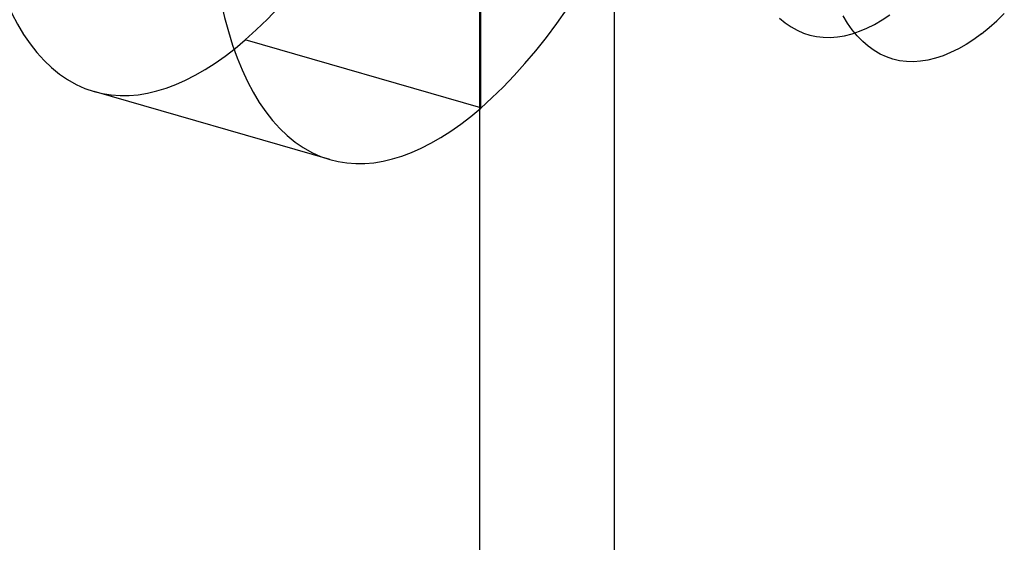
# Model space of a CAD drawing. Header units: millimetres. Extents: x -24 to 80, y -43 to 164.
# Tile 100 of 223: x -21.41 to -16.35, y 112.42 to 115.11. Entities that reach past the tile are written whole.
import ezdxf

# ---------------------------------------------------------------- set-up
doc = ezdxf.new("R2010")
doc.units = ezdxf.units.MM
doc.layers.add('MAIN-2', color=7, linetype='Continuous')

msp = doc.modelspace()

# ---------------------------------------------------------------- linework, layer by layer
at = {"layer": 'MAIN-2'}
for p, q in [((-19.0474, 111.9186), (-19.0474, 126.208)), ((-18.3546, 111.7186), (-18.3546, 126.008)), ((-19.0421, 114.6595), (-19.0421, 115.3523)), ((-17.5047, 115.122), (-17.4756, 115.0977)), ((-17.4756, 115.0977), (-17.4453, 115.0769)), ((-17.1552, 115.0959), (-17.1783, 115.1333)), ((-17.0163, 115.0899), (-16.9772, 115.1125)), ((-16.9772, 115.1125), (-16.9381, 115.1382)), ((-16.4265, 115.0732), (-16.3874, 115.1077)), ((-16.3874, 115.1077), (-16.3484, 115.1452)), ((-17.4453, 115.0769), (-17.4141, 115.0594)), ((-17.4141, 115.0594), (-17.3819, 115.0453)), ((-17.1307, 115.0615), (-17.1552, 115.0959)), ((-17.132, 115.0412), (-17.0938, 115.0542)), ((-17.1046, 115.0302), (-17.1307, 115.0615)), ((-17.0938, 115.0542), (-17.0552, 115.0704)), ((-17.0552, 115.0704), (-17.0163, 115.0899)), ((-16.4657, 115.0417), (-16.4265, 115.0732)), ((-19.0421, 114.6595), (-20.2546, 115.0095)), ((-17.3819, 115.0453), (-17.3488, 115.0346)), ((-17.3488, 115.0346), (-17.3148, 115.0273)), ((-17.3148, 115.0273), (-17.2798, 115.0233)), ((-17.2798, 115.0233), (-17.2439, 115.0227)), ((-17.2439, 115.0227), (-17.2072, 115.0255)), ((-17.2072, 115.0255), (-17.1699, 115.0316)), ((-17.1699, 115.0316), (-17.132, 115.0412)), ((-17.0771, 115.002), (-17.1046, 115.0302)), ((-17.0481, 114.977), (-17.0771, 115.002)), ((-16.5054, 115.0128), (-16.5451, 114.9869)), ((-16.4657, 115.0417), (-16.5054, 115.0128)), ((-17.0179, 114.9553), (-17.0481, 114.977)), ((-16.9866, 114.937), (-17.0179, 114.9553)), ((-16.5849, 114.9641), (-16.6245, 114.9445)), ((-16.5451, 114.9869), (-16.5849, 114.9641)), ((-16.9543, 114.9222), (-16.9866, 114.937)), ((-16.9212, 114.9109), (-16.9543, 114.9222)), ((-16.8872, 114.903), (-16.9212, 114.9109)), ((-16.8522, 114.8986), (-16.8872, 114.903)), ((-16.8161, 114.8975), (-16.8522, 114.8986)), ((-16.7791, 114.9), (-16.8161, 114.8975)), ((-16.7413, 114.9058), (-16.7791, 114.9)), ((-16.7028, 114.9153), (-16.7413, 114.9058)), ((-16.6638, 114.9282), (-16.7028, 114.9153)), ((-16.6245, 114.9445), (-16.6638, 114.9282)), ((-19.8187, 114.3942), (-21.0311, 114.7442))]:
    msp.add_line(p, q, dxfattribs=at)
for centre, major_axis, start_param, end_param in [((-20.2546, 117.4344), (-0.7766, -2.6902), 0.588003, 3.141599), ((-20.2546, 117.4344), (-0.7766, -2.6902), -2.55359, 0.000007), ((-19.0421, 117.0844), (0.7766, 2.6902), -2.55359, 0.000007), ((-19.0421, 117.0844), (0.7766, 2.6902), 0.588003, 3.141599), ((-20.2546, 117.4344), (-0.7766, -2.6902), 0.000007, 0.588003), ((-19.0421, 117.0844), (0.7766, 2.6902), -3.141586, -2.55359)]:
    msp.add_ellipse(centre, major_axis=major_axis, ratio=0.433013, start_param=start_param, end_param=end_param, dxfattribs=at)

doc.saveas('drawing.dxf')
